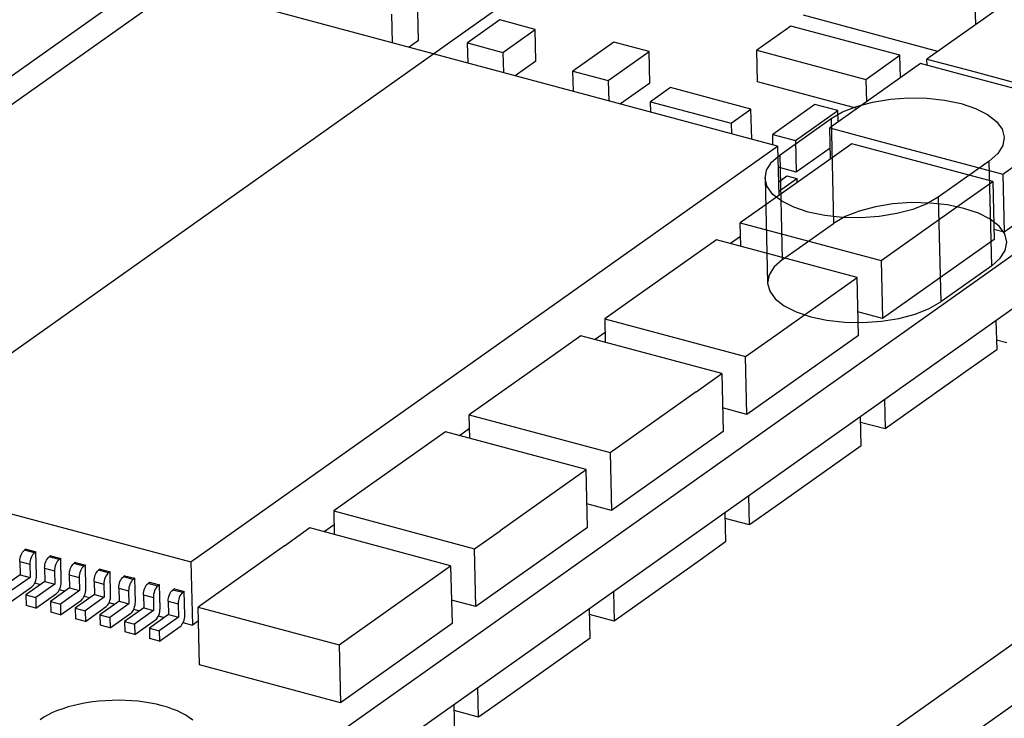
# Model space of a CAD drawing. Header units: millimetres. Extents: x 6 to 414, y 7 to 290.
# Tile 248 of 256: x 155.47 to 157.14, y 163.46 to 164.65. Entities that reach past the tile are written whole.
import ezdxf

# ---------------------------------------------------------------- set-up
doc = ezdxf.new("R2010")
doc.units = ezdxf.units.MM
doc.header["$LTSCALE"] = 23.1
doc.layers.get('0').update_dxf_attribs({"linetype": 'CONTINUOUS'})

msp = doc.modelspace()

# ---------------------------------------------------------------- linework, layer by layer
at = {"color": 7, "linetype": 'Continuous'}
for p, q in [((160.8652, 166.2234), (154.1712, 161.4757)), ((153.9561, 163.0259), (158.0754, 165.9475)), ((159.9236, 165.4516), (155.8043, 162.5299)), ((158.2947, 165.062), (155.7147, 163.2322)), ((158.2968, 164.9725), (155.7168, 163.1427)), ((154.7705, 164.0745), (155.7678, 164.7818)), ((155.7369, 164.7106), (154.7396, 164.0033)), ((156.7534, 164.4379), (155.7369, 164.7106)), ((156.1433, 164.6174), (156.1415, 164.6935)), ((157.162, 164.6954), (157.0075, 164.5859)), ((157.0891, 164.6797), (157.09, 164.6443)), ((156.0973, 164.6623), (156.0985, 164.6136)), ((157.0259, 164.5989), (156.7974, 164.6602)), ((156.2815, 164.6523), (156.2265, 164.6133)), ((156.3415, 164.6362), (156.2815, 164.6523)), ((156.7763, 164.6419), (156.7183, 164.6007)), ((156.9616, 164.5922), (156.7763, 164.6419)), ((156.2865, 164.5972), (156.3415, 164.6362)), ((156.3428, 164.5825), (156.3415, 164.6362)), ((156.1433, 164.6174), (156.127, 164.6059)), ((156.2265, 164.6133), (156.2865, 164.5972)), ((156.2273, 164.579), (156.2265, 164.6133)), ((156.4754, 164.6147), (156.4056, 164.5653)), ((156.5353, 164.5986), (156.4754, 164.6147)), ((156.2865, 164.5972), (156.2874, 164.5629)), ((156.4656, 164.5492), (156.5353, 164.5986)), ((156.5366, 164.5449), (156.5353, 164.5986)), ((156.7183, 164.6007), (156.9035, 164.551)), ((156.7195, 164.547), (156.7183, 164.6007)), ((156.9035, 164.551), (156.9616, 164.5922)), ((156.9625, 164.554), (156.9616, 164.5922)), ((156.3428, 164.5825), (156.3076, 164.5575)), ((156.9967, 164.5782), (156.8422, 164.4686)), ((157.0639, 164.5602), (156.9967, 164.5782)), ((157.0075, 164.5859), (157.0747, 164.5678)), ((157.0078, 164.5752), (157.0075, 164.5859)), ((156.4056, 164.5653), (156.4656, 164.5492)), ((156.4064, 164.531), (156.4056, 164.5653)), ((157.2907, 164.4994), (157.0639, 164.5602)), ((157.0747, 164.5679), (157.3016, 164.5071)), ((156.4656, 164.5492), (156.4664, 164.5149)), ((156.5366, 164.5449), (156.4866, 164.5095)), ((156.5715, 164.5373), (156.5377, 164.5133)), ((156.7083, 164.5006), (156.5715, 164.5373)), ((156.8887, 164.5016), (156.7195, 164.547)), ((156.9035, 164.551), (156.9045, 164.5128)), ((156.5377, 164.5133), (156.6745, 164.4766)), ((156.5381, 164.4956), (156.5377, 164.5133)), ((156.817, 164.5086), (156.7452, 164.4576)), ((156.8559, 164.4982), (156.817, 164.5086)), ((156.6745, 164.4766), (156.7083, 164.5006)), ((156.7095, 164.4496), (156.7083, 164.5006)), ((156.784, 164.4472), (156.8559, 164.4982)), ((156.8563, 164.4786), (156.8559, 164.4982)), ((157.1362, 164.3898), (157.2907, 164.4994)), ((156.6745, 164.4766), (156.6749, 164.4589)), ((156.7452, 164.4576), (156.784, 164.4472)), ((156.7456, 164.44), (156.7452, 164.4576)), ((156.8422, 164.4686), (156.9094, 164.4506)), ((156.8435, 164.4161), (156.8422, 164.4686)), ((155.7561, 163.7305), (156.7534, 164.4379)), ((156.7534, 164.4379), (156.7554, 164.3538)), ((156.784, 164.4472), (156.7853, 164.3935)), ((156.8797, 164.4419), (156.8364, 164.4111)), ((157.1192, 164.3776), (156.8797, 164.4419)), ((156.9094, 164.4507), (157.1362, 164.3898)), ((156.843, 164.4345), (156.7853, 164.3935)), ((156.8364, 164.4112), (156.69, 164.3074)), ((156.7853, 164.3935), (156.7543, 164.4018)), ((156.7549, 164.3766), (156.7695, 164.387)), ((156.7695, 164.387), (156.7863, 164.3825)), ((157.1362, 164.3898), (157.1386, 164.2913)), ((157.2931, 164.4009), (157.1386, 164.2913)), ((156.7553, 164.3604), (156.7863, 164.3825)), ((156.7863, 164.3825), (156.7865, 164.3758)), ((157.0758, 164.3469), (157.1192, 164.3776)), ((157.1192, 164.3776), (157.1215, 164.2792)), ((156.9295, 164.2432), (157.0758, 164.347)), ((156.69, 164.3074), (156.9295, 164.2432)), ((156.691, 164.2674), (156.69, 164.3074)), ((157.1386, 164.2913), (157.1211, 164.296)), ((156.6494, 164.2786), (156.503, 164.1748)), ((156.8888, 164.2143), (156.6494, 164.2786)), ((156.6906, 164.284), (156.6737, 164.2721)), ((157.1215, 164.2792), (156.9318, 164.1447)), ((156.9295, 164.2431), (156.9318, 164.1447)), ((156.7425, 164.1105), (156.8888, 164.2143)), ((156.8911, 164.1159), (156.8888, 164.2143)), ((156.503, 164.1747), (156.4597, 164.1439)), ((156.9318, 164.1447), (156.8902, 164.1558)), ((156.4597, 164.1439), (156.6991, 164.0797)), ((156.4597, 164.1439), (156.4606, 164.1039)), ((157.1248, 164.1413), (157.126, 164.0913)), ((156.4602, 164.1207), (156.4432, 164.1086)), ((156.419, 164.1151), (156.3757, 164.0843)), ((156.6585, 164.0509), (156.419, 164.1151)), ((156.6991, 164.0797), (156.7425, 164.1104)), ((156.8911, 164.1159), (156.7014, 163.9813)), ((157.143, 164.1034), (157.1256, 164.108)), ((157.126, 164.0913), (157.0826, 164.0606)), ((156.3757, 164.0844), (156.2293, 163.9806)), ((156.7014, 163.9813), (156.6991, 164.0797)), ((157.0826, 164.0605), (156.9363, 163.9567)), ((156.6151, 164.0201), (156.6585, 164.0509)), ((156.6585, 164.0509), (156.6608, 163.9525)), ((156.4687, 163.9164), (156.6151, 164.0202)), ((154.7396, 164.0033), (155.7561, 163.7305)), ((156.9351, 164.0067), (156.9363, 163.9567)), ((156.7014, 163.9813), (156.6598, 163.9925)), ((156.2293, 163.9806), (156.4687, 163.9164)), ((156.2303, 163.9406), (156.2293, 163.9806)), ((156.8956, 163.9279), (156.8944, 163.9779)), ((156.1887, 163.9518), (156.0423, 163.848)), ((156.4281, 163.8876), (156.1887, 163.9518)), ((156.2299, 163.9573), (156.213, 163.9453)), ((156.6608, 163.9525), (156.4711, 163.8179)), ((156.9363, 163.9567), (156.8947, 163.9679)), ((156.8956, 163.9279), (156.7493, 163.8241)), ((156.4687, 163.9164), (156.4711, 163.8179)), ((156.2818, 163.7838), (156.4281, 163.8876)), ((156.4304, 163.7891), (156.4281, 163.8875)), ((156.0423, 163.8479), (155.999, 163.8172)), ((156.7059, 163.7934), (156.7047, 163.8433)), ((156.4711, 163.8179), (156.4295, 163.8291)), ((156.7493, 163.8242), (156.7059, 163.7934)), ((155.999, 163.8172), (156.2384, 163.7529)), ((155.999, 163.8172), (155.9999, 163.7772)), ((156.6641, 163.8145), (156.6652, 163.7646)), ((156.7059, 163.7934), (156.6643, 163.8046)), ((155.9583, 163.7883), (155.915, 163.7576)), ((156.1977, 163.7241), (155.9583, 163.7883)), ((155.9995, 163.7939), (155.9825, 163.7818)), ((156.4304, 163.7891), (156.2407, 163.6545)), ((156.2384, 163.7529), (156.2818, 163.7837)), ((155.476, 163.7523), (155.4732, 163.7504)), ((155.4901, 163.7459), (155.4732, 163.7504)), ((155.476, 163.7523), (155.4928, 163.7478)), ((155.915, 163.7577), (155.7686, 163.6539)), ((156.2407, 163.6545), (156.2384, 163.7529)), ((156.6652, 163.7646), (156.6219, 163.7338)), ((155.4928, 163.7478), (155.4901, 163.7459)), ((155.4937, 163.7075), (155.4928, 163.7478)), ((155.518, 163.741), (155.5153, 163.7391)), ((155.5321, 163.7346), (155.5153, 163.7391)), ((155.518, 163.741), (155.5348, 163.7365)), ((155.5348, 163.7365), (155.5321, 163.7346)), ((155.5357, 163.6962), (155.5348, 163.7365)), ((156.6219, 163.7337), (156.4755, 163.6299)), ((155.4654, 163.7312), (155.4822, 163.7267)), ((155.4654, 163.7312), (155.466, 163.7088)), ((155.4822, 163.7267), (155.4828, 163.7043)), ((155.5074, 163.7199), (155.5242, 163.7154)), ((155.5074, 163.7199), (155.508, 163.6975)), ((155.56, 163.7298), (155.5573, 163.7278)), ((155.5741, 163.7233), (155.5573, 163.7278)), ((155.56, 163.7298), (155.5768, 163.7253)), ((155.5768, 163.7253), (155.5741, 163.7233)), ((155.5777, 163.685), (155.5768, 163.7253)), ((155.602, 163.7185), (155.5993, 163.7166)), ((155.602, 163.7185), (155.6188, 163.714)), ((155.7561, 163.7305), (155.7587, 163.6231)), ((156.1544, 163.6933), (156.1977, 163.7241)), ((156.1977, 163.7241), (156.2001, 163.6257)), ((155.466, 163.7088), (155.4334, 163.6857)), ((155.4828, 163.7043), (155.4502, 163.6812)), ((155.466, 163.7088), (155.4828, 163.7043)), ((155.5242, 163.7154), (155.5248, 163.693)), ((155.5494, 163.7087), (155.5662, 163.7041)), ((155.5494, 163.7087), (155.55, 163.6863)), ((155.5662, 163.7041), (155.5668, 163.6818)), ((155.6161, 163.7121), (155.5993, 163.7166)), ((155.6188, 163.714), (155.6161, 163.7121)), ((155.6197, 163.6737), (155.6188, 163.714)), ((155.644, 163.7072), (155.6413, 163.7053)), ((155.6581, 163.7008), (155.6413, 163.7053)), ((155.644, 163.7072), (155.6608, 163.7027)), ((155.6608, 163.7027), (155.6581, 163.7008)), ((155.6617, 163.6624), (155.6608, 163.7027)), ((155.4507, 163.6633), (155.4859, 163.6883)), ((155.508, 163.6975), (155.4755, 163.6745)), ((155.4904, 163.6951), (155.5006, 163.6923)), ((155.5248, 163.693), (155.4923, 163.67)), ((155.508, 163.6975), (155.5248, 163.693)), ((155.55, 163.6863), (155.5175, 163.6632)), ((155.5324, 163.6838), (155.5426, 163.6811)), ((155.55, 163.6863), (155.5668, 163.6818)), ((155.5915, 163.6974), (155.6083, 163.6929)), ((155.5915, 163.6974), (155.592, 163.675)), ((155.6083, 163.6929), (155.6088, 163.6705)), ((155.6335, 163.6861), (155.6503, 163.6816)), ((155.6335, 163.6861), (155.634, 163.6637)), ((155.686, 163.696), (155.6833, 163.694)), ((155.7001, 163.6895), (155.6833, 163.694)), ((155.686, 163.696), (155.7028, 163.6914)), ((155.7028, 163.6914), (155.7001, 163.6895)), ((155.7037, 163.6512), (155.7028, 163.6914)), ((155.728, 163.6847), (155.7253, 163.6828)), ((155.728, 163.6847), (155.7448, 163.6802)), ((156.008, 163.5896), (156.1544, 163.6934)), ((155.4755, 163.6745), (155.4923, 163.67)), ((155.4755, 163.6745), (155.4759, 163.6566)), ((155.4923, 163.67), (155.4927, 163.6521)), ((155.4927, 163.6521), (155.5279, 163.6771)), ((155.5668, 163.6818), (155.5343, 163.6587)), ((155.592, 163.675), (155.5595, 163.6519)), ((155.5744, 163.6725), (155.5846, 163.6698)), ((155.6088, 163.6705), (155.5763, 163.6474)), ((155.592, 163.675), (155.6088, 163.6705)), ((155.6503, 163.6816), (155.6508, 163.6592)), ((155.6755, 163.6748), (155.6923, 163.6703)), ((155.6755, 163.6748), (155.676, 163.6525)), ((155.6923, 163.6703), (155.6928, 163.6479)), ((155.7421, 163.6783), (155.7253, 163.6828)), ((155.7448, 163.6802), (155.7421, 163.6783)), ((155.7457, 163.6399), (155.7448, 163.6802)), ((156.4744, 163.6799), (156.4755, 163.63)), ((155.4927, 163.6521), (155.4759, 163.6566)), ((155.5175, 163.6632), (155.5343, 163.6587)), ((155.5175, 163.6632), (155.5179, 163.6453)), ((155.5343, 163.6587), (155.5347, 163.6408)), ((155.5347, 163.6408), (155.5699, 163.6658)), ((155.5595, 163.6519), (155.5763, 163.6474)), ((155.5595, 163.6519), (155.5599, 163.634)), ((155.5767, 163.6295), (155.6119, 163.6545)), ((155.634, 163.6637), (155.6015, 163.6407)), ((155.6164, 163.6613), (155.6266, 163.6585)), ((155.6508, 163.6592), (155.6183, 163.6362)), ((155.634, 163.6637), (155.6508, 163.6592)), ((155.676, 163.6525), (155.6435, 163.6294)), ((155.6584, 163.65), (155.6686, 163.6472)), ((155.676, 163.6525), (155.6928, 163.6479)), ((155.7175, 163.6636), (155.7343, 163.6591)), ((155.7175, 163.6636), (155.718, 163.6412)), ((155.7343, 163.6591), (155.7348, 163.6367)), ((155.7686, 163.6539), (156.008, 163.5896)), ((155.7709, 163.5554), (155.7686, 163.6539)), ((156.2407, 163.6545), (156.1991, 163.6657)), ((156.4349, 163.6011), (156.4337, 163.6511)), ((155.5347, 163.6408), (155.5179, 163.6453)), ((155.5767, 163.6295), (155.5599, 163.634)), ((155.5763, 163.6474), (155.5767, 163.6295)), ((155.6015, 163.6407), (155.6183, 163.6362)), ((155.6015, 163.6407), (155.6019, 163.6228)), ((155.6183, 163.6362), (155.6187, 163.6183)), ((155.6187, 163.6183), (155.6539, 163.6432)), ((155.6928, 163.6479), (155.6603, 163.6249)), ((155.718, 163.6412), (155.6855, 163.6181)), ((155.7004, 163.6387), (155.7106, 163.636)), ((155.7348, 163.6367), (155.7023, 163.6136)), ((155.718, 163.6412), (155.7348, 163.6367)), ((156.4755, 163.6299), (156.4339, 163.6411)), ((155.6187, 163.6183), (155.6019, 163.6228)), ((155.6435, 163.6294), (155.6603, 163.6249)), ((155.6435, 163.6294), (155.6439, 163.6115)), ((155.6603, 163.6249), (155.6607, 163.607)), ((155.6607, 163.607), (155.6959, 163.632)), ((155.6855, 163.6181), (155.7023, 163.6136)), ((155.6855, 163.6181), (155.6859, 163.6002)), ((155.7027, 163.5957), (155.7379, 163.6207)), ((155.7424, 163.6274), (155.7587, 163.6231)), ((155.7692, 163.6305), (155.7587, 163.6231)), ((156.2001, 163.6257), (156.0104, 163.4912)), ((155.6607, 163.607), (155.6439, 163.6115)), ((155.7027, 163.5957), (155.6859, 163.6002)), ((155.7023, 163.6136), (155.7027, 163.5957)), ((156.4349, 163.6011), (156.2885, 163.4973)), ((156.008, 163.5896), (156.0104, 163.4912)), ((156.0104, 163.4912), (155.7709, 163.5554)), ((156.2452, 163.4666), (156.244, 163.5166)), ((156.2033, 163.4877), (156.2045, 163.4378)), ((156.2885, 163.4974), (156.2452, 163.4666)), ((156.2452, 163.4666), (156.2036, 163.4778))]:
    msp.add_line(p, q, dxfattribs=at)
at = {"color": 6, "linetype": 'Continuous'}
for p, q in [((156.7578, 164.4231), (156.8446, 164.4846)), ((156.8446, 164.4846), (156.8488, 164.3064)), ((156.7621, 164.2449), (156.7578, 164.4231)), ((157.1134, 164.4124), (157.0267, 164.3509)), ((157.1176, 164.2343), (157.1134, 164.4124)), ((156.7323, 164.3832), (156.7365, 164.2051)), ((157.0267, 164.3509), (157.0309, 164.1728)), ((156.7621, 164.2449), (156.8488, 164.3064)), ((157.1176, 164.2343), (157.0309, 164.1728))]:
    msp.add_line(p, q, dxfattribs=at)
for points in [[(156.8446, 164.4846), (156.864, 164.4958), (156.8878, 164.5053), (156.915, 164.5126), (156.9453, 164.5175), (156.9763, 164.5197), (157.0074, 164.5192), (157.0374, 164.5159), (157.0657, 164.51), (157.0902, 164.5018), (157.1104, 164.4916), (157.1256, 164.4798), (157.1354, 164.4665), (157.1389, 164.4528), (157.1364, 164.4389), (157.1279, 164.4253), (157.1134, 164.4124)], [(157.0267, 164.3509), (157.0073, 164.3397), (156.9835, 164.3302), (156.9562, 164.3229), (156.926, 164.318), (156.895, 164.3158), (156.8639, 164.3164), (156.8338, 164.3196), (156.8055, 164.3255), (156.7811, 164.3337), (156.7609, 164.3439), (156.7456, 164.3557), (156.7359, 164.369), (156.7323, 164.3828), (156.7348, 164.3967), (156.7434, 164.4102), (156.7578, 164.4231)], [(157.1176, 164.2343), (157.1319, 164.2469), (157.1405, 164.2605), (157.1432, 164.2744), (157.1396, 164.2884), (157.13, 164.3014), (157.1149, 164.3133), (157.0948, 164.3235), (157.0699, 164.3319), (157.0422, 164.3377), (157.0122, 164.341), (156.9811, 164.3416), (156.9495, 164.3394), (156.9198, 164.3346), (156.8924, 164.3273), (156.8686, 164.3179), (156.8488, 164.3064)], [(156.7621, 164.2449), (156.7478, 164.2323), (156.7392, 164.2188), (156.7365, 164.2049), (156.7401, 164.1909), (156.7496, 164.1778), (156.7648, 164.1659), (156.7849, 164.1557), (156.8098, 164.1474), (156.8375, 164.1415), (156.8675, 164.1383), (156.8986, 164.1377), (156.9302, 164.1399), (156.9599, 164.1447), (156.9872, 164.1519), (157.0111, 164.1613), (157.0309, 164.1728)]]:
    msp.add_lwpolyline(points, dxfattribs=at)
at = {"color": 7, "linetype": 'Continuous'}
for points in [[(155.4654, 163.7312), (155.4655, 163.734), (155.4659, 163.7368), (155.4666, 163.7397), (155.4676, 163.7424), (155.4688, 163.7449), (155.4701, 163.7471), (155.4716, 163.7489), (155.4732, 163.7504)], [(155.4901, 163.7459), (155.4884, 163.7444), (155.4869, 163.7426), (155.4856, 163.7404), (155.4844, 163.7379), (155.4834, 163.7351), (155.4827, 163.7323), (155.4823, 163.7295), (155.4822, 163.7267)], [(155.5074, 163.7199), (155.5076, 163.7227), (155.5079, 163.7255), (155.5086, 163.7284), (155.5096, 163.7311), (155.5108, 163.7336), (155.5121, 163.7359), (155.5136, 163.7377), (155.5153, 163.7391)], [(155.5321, 163.7346), (155.5304, 163.7332), (155.5289, 163.7313), (155.5276, 163.7291), (155.5264, 163.7266), (155.5254, 163.7239), (155.5247, 163.721), (155.5244, 163.7182), (155.5242, 163.7154)], [(155.5494, 163.7087), (155.5496, 163.7115), (155.55, 163.7143), (155.5507, 163.7171), (155.5516, 163.7198), (155.5528, 163.7224), (155.5541, 163.7246), (155.5556, 163.7264), (155.5573, 163.7278)], [(155.5741, 163.7233), (155.5724, 163.7219), (155.5709, 163.7201), (155.5696, 163.7178), (155.5684, 163.7153), (155.5675, 163.7126), (155.5668, 163.7098), (155.5664, 163.707), (155.5662, 163.7041)], [(155.4859, 163.6883), (155.4875, 163.6898), (155.489, 163.6916), (155.4904, 163.6938), (155.4916, 163.6963), (155.4925, 163.6991), (155.4932, 163.7019), (155.4936, 163.7047), (155.4937, 163.7075)], [(155.5915, 163.6974), (155.5916, 163.7002), (155.592, 163.703), (155.5927, 163.7058), (155.5936, 163.7086), (155.5948, 163.7111), (155.5962, 163.7133), (155.5976, 163.7151), (155.5993, 163.7166)], [(155.6161, 163.7121), (155.6144, 163.7106), (155.613, 163.7088), (155.6116, 163.7066), (155.6104, 163.7041), (155.6095, 163.7013), (155.6088, 163.6985), (155.6084, 163.6957), (155.6083, 163.6929)], [(155.6335, 163.6861), (155.6336, 163.6889), (155.634, 163.6917), (155.6347, 163.6946), (155.6356, 163.6973), (155.6368, 163.6998), (155.6382, 163.702), (155.6396, 163.7039), (155.6413, 163.7053)], [(155.6581, 163.7008), (155.6564, 163.6993), (155.655, 163.6975), (155.6536, 163.6953), (155.6524, 163.6928), (155.6515, 163.6901), (155.6508, 163.6872), (155.6504, 163.6844), (155.6503, 163.6816)], [(155.5279, 163.6771), (155.5295, 163.6785), (155.531, 163.6803), (155.5324, 163.6825), (155.5336, 163.6851), (155.5345, 163.6878), (155.5352, 163.6906), (155.5356, 163.6934), (155.5357, 163.6962)], [(155.5699, 163.6658), (155.5715, 163.6672), (155.573, 163.669), (155.5744, 163.6713), (155.5756, 163.6738), (155.5765, 163.6765), (155.5772, 163.6794), (155.5776, 163.6822), (155.5777, 163.685)], [(155.6755, 163.6748), (155.6756, 163.6777), (155.676, 163.6805), (155.6767, 163.6833), (155.6776, 163.686), (155.6788, 163.6885), (155.6802, 163.6908), (155.6816, 163.6926), (155.6833, 163.694)], [(155.7001, 163.6895), (155.6984, 163.6881), (155.697, 163.6863), (155.6956, 163.684), (155.6944, 163.6815), (155.6935, 163.6788), (155.6928, 163.676), (155.6924, 163.6731), (155.6923, 163.6703)], [(155.6119, 163.6545), (155.6135, 163.656), (155.615, 163.6578), (155.6164, 163.66), (155.6176, 163.6625), (155.6185, 163.6652), (155.6192, 163.6681), (155.6196, 163.6709), (155.6197, 163.6737)], [(155.7175, 163.6636), (155.7176, 163.6664), (155.718, 163.6692), (155.7187, 163.672), (155.7196, 163.6747), (155.7208, 163.6773), (155.7222, 163.6795), (155.7237, 163.6813), (155.7253, 163.6828)], [(155.7421, 163.6783), (155.7405, 163.6768), (155.739, 163.675), (155.7376, 163.6728), (155.7364, 163.6702), (155.7355, 163.6675), (155.7348, 163.6647), (155.7344, 163.6619), (155.7343, 163.6591)], [(155.6539, 163.6432), (155.6555, 163.6447), (155.657, 163.6465), (155.6584, 163.6487), (155.6596, 163.6512), (155.6605, 163.654), (155.6612, 163.6568), (155.6616, 163.6596), (155.6617, 163.6624)], [(155.6959, 163.632), (155.6976, 163.6334), (155.699, 163.6352), (155.7004, 163.6375), (155.7016, 163.64), (155.7025, 163.6427), (155.7032, 163.6455), (155.7036, 163.6483), (155.7037, 163.6512)], [(155.7379, 163.6207), (155.7396, 163.6221), (155.741, 163.624), (155.7424, 163.6262), (155.7436, 163.6287), (155.7445, 163.6314), (155.7452, 163.6343), (155.7456, 163.6371), (155.7457, 163.6399)], [(155.7592, 163.4615), (155.7537, 163.4657), (155.7475, 163.4697), (155.7406, 163.4736), (155.7331, 163.4771), (155.725, 163.4804), (155.7163, 163.4834), (155.7071, 163.4861), (155.6975, 163.4884), (155.6875, 163.4905), (155.6771, 163.4922), (155.6664, 163.4935), (155.6555, 163.4945), (155.6445, 163.4951), (155.6333, 163.4953), (155.6221, 163.4951), (155.6109, 163.4946), (155.5999, 163.4937), (155.5889, 163.4925), (155.5781, 163.4909), (155.5676, 163.4889), (155.5575, 163.4866), (155.5477, 163.484), (155.5383, 163.481), (155.5294, 163.4778), (155.5211, 163.4743), (155.5133, 163.4705), (155.5062, 163.4665), (155.4998, 163.4622)]]:
    msp.add_lwpolyline(points, dxfattribs=at)

doc.saveas('drawing.dxf')
